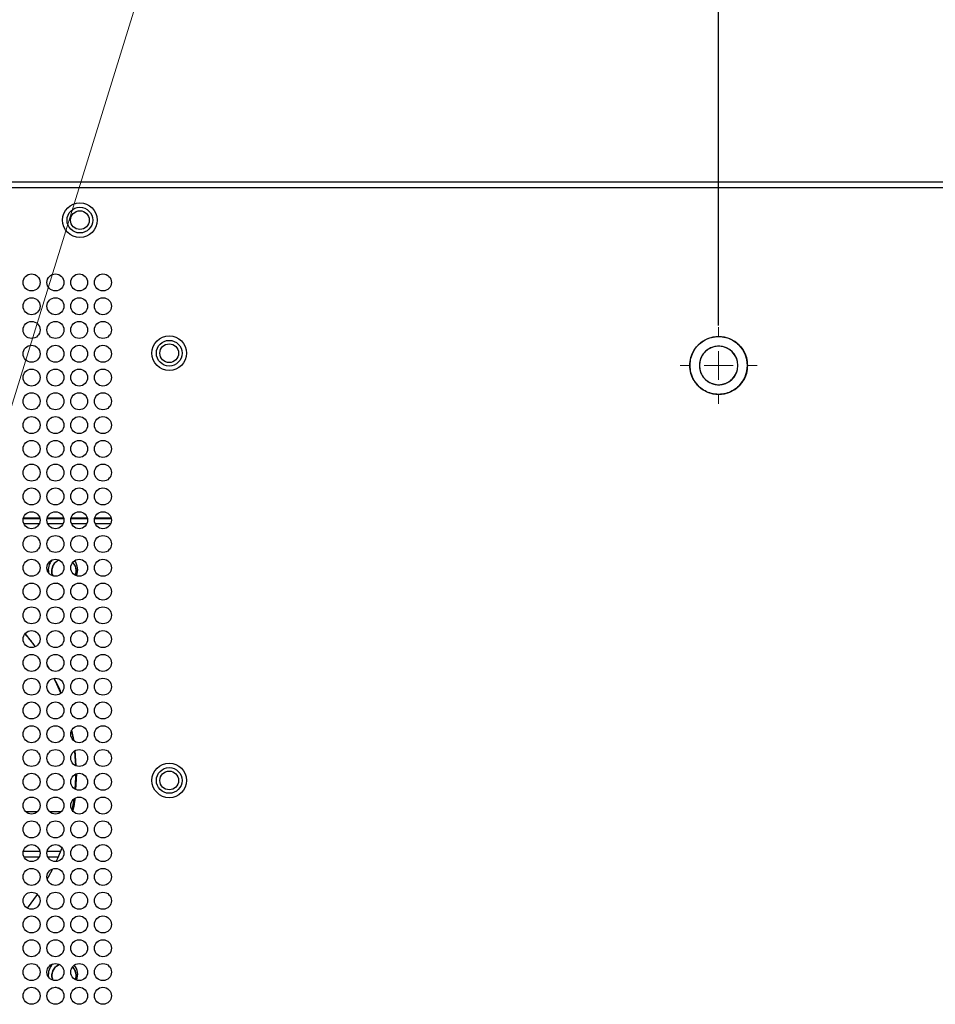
# Model space of a CAD drawing. Header units: millimetres. Extents: x 0 to 1118, y 0 to 864.
# Tile 61 of 69: x 874 to 915, y 408 to 452. Entities that reach past the tile are written whole.
import ezdxf

# ---------------------------------------------------------------- set-up
doc = ezdxf.new("R2010")
doc.units = ezdxf.units.MM
doc.header["$PDSIZE"] = -1
doc.styles.add('SLDTEXTSTYLE0', font='meiryo.ttc', dxfattribs={"width": 0.605})
doc.dimstyles.new('SLDDIMSTYLE3', dxfattribs={"dimtxt": 7.191292, "dimasz": 4.572, "dimexe": 0, "dimexo": 0.0625, "dimgap": 1.797823, "dimtad": 0, "dimtih": 1, "dimtoh": 1, "dimdec": 1, "dimlfac": 4, "dimrnd": 1e-09, "dimzin": 4, "dimdsep": 46, "dimtxsty": 'SLDTEXTSTYLE0', "dimsah": 1, "dimcen": 0.09, "dimadec": 0, "dimazin": 1, "dimtfac": 1, "dimtofl": 0, "dimtmove": 0, "dimatfit": 3, "dimfxl": 1, "dimfrac": 2, "dimtolj": 1, "dimtzin": 12, "dimarcsym": 0})

# ---------------------------------------------------------------- blocks, each defined once
blk = doc.blocks.new('_D_9')
at = {"color": 0, "linetype": 'Continuous', "lineweight": -2}
for p, q in [((805.003, 438.097), (805.003, 484.049)), ((809.575, 484.049), (842.716, 484.049)), ((900.431, 484.049), (867.291, 484.049)), ((905.003, 438.097), (905.003, 484.049))]:
    blk.add_line(p, q, dxfattribs=at)
at = {"color": 0}
for points in [[(809.575, 484.811), (809.575, 483.287), (805.003, 484.049)], [(900.431, 483.287), (900.431, 484.811), (905.003, 484.049)]]:
    blk.add_solid(points, dxfattribs=at)
at = {"layer": 'Defpoints', "color": 0}
for p in [(905.003, 484.049), (805.003, 438.034), (905.003, 438.034)]:
    blk.add_point(p, dxfattribs=at)
at = {"color": 0, "lineweight": 0, "insert": (855.003, 494.863), "char_height": 7.1913, "attachment_point": 2, "style": 'SLDTEXTSTYLE0'}
blk.add_mtext('\\A1;400.0\\P(15.75)', dxfattribs=at)
blk = doc.blocks.new('SW_CENTERMARKSYMBOL_1')
at = {"color": 0, "linetype": 'Continuous', "lineweight": 0}
for p, q in [((0, 1.27), (0, 1.6975)), ((0, 0), (0, 0.635)), ((-1.27, 0), (-1.6975, 0)), ((0, 0), (-0.635, 0)), ((0, 0), (0, -0.635)), ((0, 0), (0.635, 0)), ((1.27, 0), (1.6975, 0)), ((0, -1.27), (0, -1.6975))]:
    blk.add_line(p, q, dxfattribs=at)

msp = doc.modelspace()

# ---------------------------------------------------------------- linework, layer by layer
at = {"color": 7, "linetype": 'Continuous', "lineweight": 0}
msp.add_line((892.8812, 496.2591), (871.3608, 426.6895), dxfattribs=at)
at = {"color": 7, "linetype": 'Continuous', "lineweight": 30}
for p, q in [((978.8192, 444.4291), (798.5035, 444.4291)), ((978.996, 444.1791), (798.5035, 444.1791)), ((874.3111, 429.5791), (875.0459, 429.5791)), ((875.3611, 429.5791), (876.0959, 429.5791)), ((876.4111, 429.5791), (877.1459, 429.5791)), ((877.4611, 429.5791), (878.1959, 429.5791)), ((875.4618, 422.9405), (875.3645, 423.1139)), ((875.9662, 421.8641), (875.6759, 422.5254)), ((876.5512, 419.7598), (876.4572, 420.2328)), ((876.6496, 418.6554), (876.6053, 419.3328)), ((876.625, 417.619), (876.67, 418.3061)), ((876.4758, 416.6827), (876.5558, 417.2058)), ((874.9334, 416.6291), (874.4235, 416.6291)), ((875.9834, 416.6291), (875.4735, 416.6291)), ((875.0474, 414.8716), (874.3096, 414.8716)), ((875.9573, 414.8716), (875.3596, 414.8716)), ((875.0061, 414.6216), (874.3509, 414.6216)), ((875.8538, 414.6216), (875.4009, 414.6216)), ((874.4931, 412.3781), (874.9401, 412.9728))]:
    msp.add_line(p, q, dxfattribs=at)
at = {"color": 8, "linetype": 'Continuous', "lineweight": 30}
for p, q in [((874.3171, 429.6041), (875.0399, 429.6041)), ((875.3671, 429.6041), (876.0899, 429.6041)), ((876.4171, 429.6041), (877.1399, 429.6041)), ((877.4671, 429.6041), (878.1899, 429.6041)), ((874.3348, 429.3541), (875.0222, 429.3541)), ((875.3848, 429.3541), (876.0722, 429.3541)), ((876.4348, 429.3541), (877.1222, 429.3541)), ((877.4848, 429.3541), (878.1722, 429.3541))]:
    msp.add_line(p, q, dxfattribs=at)
at = {"color": 7, "linetype": 'Continuous', "lineweight": 30, "flags": 128}
for points in [[(875.8977, 426.6888), (875.8312, 426.7105), (875.8054, 426.7211)], [(874.8462, 423.9187), (874.677, 424.1471), (874.3946, 424.4991)], [(876.525, 419.7778), (876.4929, 419.9785), (876.4467, 420.2288)], [(876.6243, 418.6623), (876.6035, 419.0672), (876.5815, 419.3232)], [(876.5985, 417.6251), (876.6257, 418.1495), (876.6281, 418.2976)], [(875.7694, 414.4313), (875.838, 414.5851), (876.0216, 415.038)], [(875.3681, 413.6505), (875.4312, 413.7623), (875.6162, 414.1119)], [(875.9581, 408.8006), (875.8312, 408.8355), (875.7406, 408.8789)]]:
    msp.add_lwpolyline(points, dxfattribs=at)
at = {"color": 7, "linetype": 'Continuous', "lineweight": 30}
for centre, radius in [((876.811, 442.7541), 0.7625), ((876.811, 442.7541), 0.5672), ((876.811, 442.7541), 0.4125), ((874.6785, 440.0041), 0.375), ((875.7285, 440.0041), 0.375), ((876.7785, 440.0041), 0.375), ((877.8285, 440.0041), 0.375), ((874.6785, 438.9541), 0.375), ((875.7285, 438.9541), 0.375), ((876.7785, 438.9541), 0.375), ((877.8285, 438.9541), 0.375), ((874.6785, 437.9041), 0.375), ((875.7285, 437.9041), 0.375), ((876.7785, 437.9041), 0.375), ((877.8285, 437.9041), 0.375), ((880.7535, 436.8791), 0.7625), ((880.7535, 436.8791), 0.5672), ((874.6785, 436.8541), 0.375), ((875.7285, 436.8541), 0.375), ((876.7785, 436.8541), 0.375), ((877.8285, 436.8541), 0.375), ((880.7535, 436.8791), 0.4125), ((874.6785, 435.8041), 0.375), ((875.7285, 435.8041), 0.375), ((876.7785, 435.8041), 0.375), ((877.8285, 435.8041), 0.375), ((874.6785, 434.7541), 0.375), ((875.7285, 434.7541), 0.375), ((876.7785, 434.7541), 0.375), ((877.8285, 434.7541), 0.375), ((874.6785, 433.7041), 0.375), ((875.7285, 433.7041), 0.375), ((876.7785, 433.7041), 0.375), ((877.8285, 433.7041), 0.375), ((874.6785, 432.6541), 0.375), ((875.7285, 432.6541), 0.375), ((876.7785, 432.6541), 0.375), ((877.8285, 432.6541), 0.375), ((874.6785, 431.6041), 0.375), ((875.7285, 431.6041), 0.375), ((876.7785, 431.6041), 0.375), ((877.8285, 431.6041), 0.375), ((874.6785, 430.5541), 0.375), ((875.7285, 430.5541), 0.375), ((876.7785, 430.5541), 0.375), ((877.8285, 430.5541), 0.375), ((874.6785, 429.5041), 0.375), ((875.7285, 429.5041), 0.375), ((876.7785, 429.5041), 0.375), ((877.8285, 429.5041), 0.375), ((874.6785, 428.4541), 0.375), ((875.7285, 428.4541), 0.375), ((876.7785, 428.4541), 0.375), ((877.8285, 428.4541), 0.375), ((874.6785, 427.4041), 0.375), ((875.7285, 427.4041), 0.375), ((876.7785, 427.4041), 0.375), ((877.8285, 427.4041), 0.375), ((874.6785, 426.3541), 0.375), ((875.7285, 426.3541), 0.375), ((876.7785, 426.3541), 0.375), ((877.8285, 426.3541), 0.375), ((874.6785, 425.3041), 0.375), ((875.7285, 425.3041), 0.375), ((876.7785, 425.3041), 0.375), ((877.8285, 425.3041), 0.375), ((874.6785, 424.2541), 0.375), ((875.7285, 424.2541), 0.375), ((876.7785, 424.2541), 0.375), ((877.8285, 424.2541), 0.375), ((874.6785, 423.2041), 0.375), ((875.7285, 423.2041), 0.375), ((876.7785, 423.2041), 0.375), ((877.8285, 423.2041), 0.375), ((874.6785, 422.1541), 0.375), ((875.7285, 422.1541), 0.375), ((876.7785, 422.1541), 0.375), ((877.8285, 422.1541), 0.375), ((874.6785, 421.1041), 0.375), ((875.7285, 421.1041), 0.375), ((876.7785, 421.1041), 0.375), ((877.8285, 421.1041), 0.375), ((874.6785, 420.0541), 0.375), ((875.7285, 420.0541), 0.375), ((876.7785, 420.0541), 0.375), ((877.8285, 420.0541), 0.375), ((874.6785, 419.0041), 0.375), ((875.7285, 419.0041), 0.375), ((876.7785, 419.0041), 0.375), ((877.8285, 419.0041), 0.375), ((880.7535, 418.0141), 0.7625), ((874.6785, 417.9541), 0.375), ((875.7285, 417.9541), 0.375), ((876.7785, 417.9541), 0.375), ((877.8285, 417.9541), 0.375), ((880.7535, 418.0141), 0.5672), ((880.7535, 418.0132), 0.4125), ((874.6785, 416.9041), 0.375), ((875.7285, 416.9041), 0.375), ((876.7785, 416.9041), 0.375), ((877.8285, 416.9041), 0.375), ((874.6785, 415.8541), 0.375), ((875.7285, 415.8541), 0.375), ((876.7785, 415.8541), 0.375), ((877.8285, 415.8541), 0.375), ((874.6785, 414.8041), 0.375), ((875.7285, 414.8041), 0.375), ((876.7785, 414.8041), 0.375), ((877.8285, 414.8041), 0.375), ((874.6785, 413.7541), 0.375), ((875.7285, 413.7541), 0.375), ((876.7785, 413.7541), 0.375), ((877.8285, 413.7541), 0.375), ((874.6785, 412.7041), 0.375), ((875.7285, 412.7041), 0.375), ((876.7785, 412.7041), 0.375), ((877.8285, 412.7041), 0.375), ((874.6785, 411.6541), 0.375), ((875.7285, 411.6541), 0.375), ((876.7785, 411.6541), 0.375), ((877.8285, 411.6541), 0.375), ((874.6785, 410.6041), 0.375), ((875.7285, 410.6041), 0.375), ((876.7785, 410.6041), 0.375), ((877.8285, 410.6041), 0.375), ((874.6785, 409.5541), 0.375), ((875.7285, 409.5541), 0.375), ((876.7785, 409.5541), 0.375), ((877.8285, 409.5541), 0.375), ((874.6785, 408.5041), 0.375), ((875.7285, 408.5041), 0.375), ((876.7785, 408.5041), 0.375), ((877.8285, 408.5041), 0.375)]:
    msp.add_circle(centre, radius, dxfattribs=at)
for centre, radius, start, end in [((905.0035, 436.3366), 1.275, 0, 180), ((905.0035, 436.3366), 0.85, 0, 180), ((905.0035, 436.3366), 1.275, 180, 0), ((905.0035, 436.3366), 0.85, 180, 0), ((876.066, 427.3166), 0.65, 138.34989, 192.5812), ((876.066, 427.3166), 0.65, 335.67755, 38.32498), ((876.066, 409.4416), 0.65, 133.58859, 189.54152), ((876.066, 409.4416), 0.65, 337.78337, 40.16188)]:
    msp.add_arc(centre, radius, start, end, dxfattribs=at)
for points, knots in [([(903.7285, 436.3366), (903.7385, 436.4571), (903.7612, 436.7301), (903.9338, 437.061), (904.1639, 437.3098), (904.4031, 437.4747), (904.6895, 437.5856), (905.0035, 437.6248), (905.3175, 437.5856), (905.6039, 437.4747), (905.8431, 437.3098), (906.0732, 437.061), (906.2458, 436.7301), (906.2685, 436.4571), (906.2785, 436.3366)], [0, 0, 0, 0, 0.0903184, 0.2045632, 0.2714199, 0.3439362, 0.4207855, 0.5, 0.5792145, 0.6560638, 0.7285801, 0.7954368, 0.9096816, 1, 1, 1, 1]), ([(905.8535, 436.3366), (905.8468, 436.417), (905.8317, 436.599), (905.7166, 436.8195), (905.5632, 436.9854), (905.4037, 437.0953), (905.2128, 437.1692), (905.0035, 437.1954), (904.7942, 437.1692), (904.6033, 437.0953), (904.4437, 436.9854), (904.2904, 436.8195), (904.1753, 436.599), (904.1602, 436.417), (904.1535, 436.3366)], [0, 0, 0, 0, 0.0903184, 0.2045632, 0.2714199, 0.3439362, 0.4207855, 0.5, 0.5792145, 0.6560638, 0.7285801, 0.7954368, 0.9096816, 1, 1, 1, 1]), ([(906.2785, 436.3366), (906.2685, 436.2161), (906.2458, 435.9431), (906.0732, 435.6122), (905.8431, 435.3634), (905.6039, 435.1985), (905.3175, 435.0876), (905.0035, 435.0484), (904.6895, 435.0876), (904.4031, 435.1985), (904.1639, 435.3634), (903.9338, 435.6122), (903.7612, 435.9431), (903.7385, 436.2161), (903.7285, 436.3366)], [0, 0, 0, 0, 0.0903184, 0.2045632, 0.2714199, 0.3439362, 0.4207855, 0.5, 0.5792145, 0.6560638, 0.7285801, 0.7954368, 0.9096816, 1, 1, 1, 1]), ([(904.1535, 436.3366), (904.1602, 436.2562), (904.1753, 436.0742), (904.2904, 435.8537), (904.4437, 435.6878), (904.6033, 435.5779), (904.7942, 435.504), (905.0035, 435.4778), (905.2128, 435.504), (905.4037, 435.5779), (905.5632, 435.6878), (905.7166, 435.8537), (905.8317, 436.0742), (905.8468, 436.2562), (905.8535, 436.3366)], [0, 0, 0, 0, 0.0903184, 0.2045632, 0.2714199, 0.3439362, 0.4207855, 0.5, 0.5792145, 0.6560638, 0.7285801, 0.7954368, 0.9096816, 1, 1, 1, 1]), ([(875.6174, 427.0463), (875.6167, 427.0471), (875.5741, 427.1074), (875.5616, 427.2664), (875.6007, 427.4798), (875.7182, 427.6555), (875.8317, 427.7167), (875.8806, 427.743)], [0, 0, 0, 0, 0.0039705, 0.2689933, 0.5340162, 0.7990372, 1, 1, 1, 1]), ([(875.8798, 427.7436), (875.8265, 427.7136), (875.7116, 427.6489), (875.5985, 427.4716), (875.562, 427.2657), (875.575, 427.111), (875.6169, 427.0496), (875.6193, 427.046)], [0, 0, 0, 0, 0.2206544, 0.4751987, 0.7297443, 0.9842899, 1, 1, 1, 1]), ([(876.4892, 427.6365), (876.5311, 427.5857), (876.6198, 427.4784), (876.6634, 427.2702), (876.6256, 427.1391), (876.6081, 427.0784)], [0, 0, 0, 0, 0.3256198, 0.6877946, 1, 1, 1, 1]), ([(876.6094, 427.0776), (876.6265, 427.1387), (876.6624, 427.2676), (876.6202, 427.4753), (876.5337, 427.5851), (876.4909, 427.6394)], [0, 0, 0, 0, 0.31200234, 0.65915076, 1, 1, 1, 1]), ([(874.8354, 423.9177), (874.7942, 423.9823), (874.6647, 424.1851), (874.4978, 424.3592), (874.384, 424.4779)], [0, 0, 0, 0, 0.3184728, 1, 1, 1, 1]), ([(875.975, 421.8812), (875.9662, 421.9077), (875.8922, 422.1312), (875.7757, 422.3371), (875.6729, 422.5186)], [0, 0, 0, 0, 0.1186387, 1, 1, 1, 1]), ([(876.4993, 416.6291), (876.5373, 416.7802), (876.5869, 416.9779), (876.5971, 417.1807), (876.5994, 417.2285)], [0, 0, 0, 0, 0.7643358, 1, 1, 1, 1]), ([(875.6102, 409.1996), (875.5919, 409.2618), (875.553, 409.3949), (875.6034, 409.6065), (875.7228, 409.7861), (875.844, 409.8506), (875.9002, 409.8805)], [0, 0, 0, 0, 0.2349761, 0.5020165, 0.7690551, 1, 1, 1, 1]), ([(875.8989, 409.8813), (875.8384, 409.8477), (875.716, 409.7796), (875.6008, 409.598), (875.5542, 409.3927), (875.5909, 409.2625), (875.6084, 409.2005)], [0, 0, 0, 0, 0.2513183, 0.5086901, 0.7660632, 1, 1, 1, 1]), ([(876.6139, 409.2252), (876.629, 409.2792), (876.6631, 409.4017), (876.613, 409.5943), (876.5447, 409.7309), (876.4836, 409.7711), (876.481, 409.7728)], [0, 0, 0, 0, 0.2785036, 0.6313683, 0.9842312, 1, 1, 1, 1]), ([(876.4811, 409.7729), (876.5261, 409.7186), (876.618, 409.608), (876.663, 409.4031), (876.6279, 409.2792), (876.6127, 409.2258)], [0, 0, 0, 0, 0.3541207, 0.7217219, 1, 1, 1, 1])]:
    msp.add_open_spline(points, degree=3, knots=knots, dxfattribs=at)

# ---------------------------------------------------------------- block references
at = {"color": 7, "linetype": 'Continuous', "lineweight": 0}
msp.add_blockref('SW_CENTERMARKSYMBOL_1', (905.0035, 436.3366), dxfattribs=at)

# ---------------------------------------------------------------- dimensions: what is measured, and where the dimension line sits
dim = msp.add_linear_dim(base=(905.0035, 484.0486), p1=(805.0035, 438.0341), p2=(905.0035, 438.0341), text='<>\\P(15.75)', dimstyle='SLDDIMSTYLE3', dxfattribs=at)
dim.commit()
dim.dimension.update_dxf_attribs({"geometry": '_D_9', "text_midpoint": (855.0035, 484.0486), "dimtype": 160})

doc.saveas('drawing.dxf')
